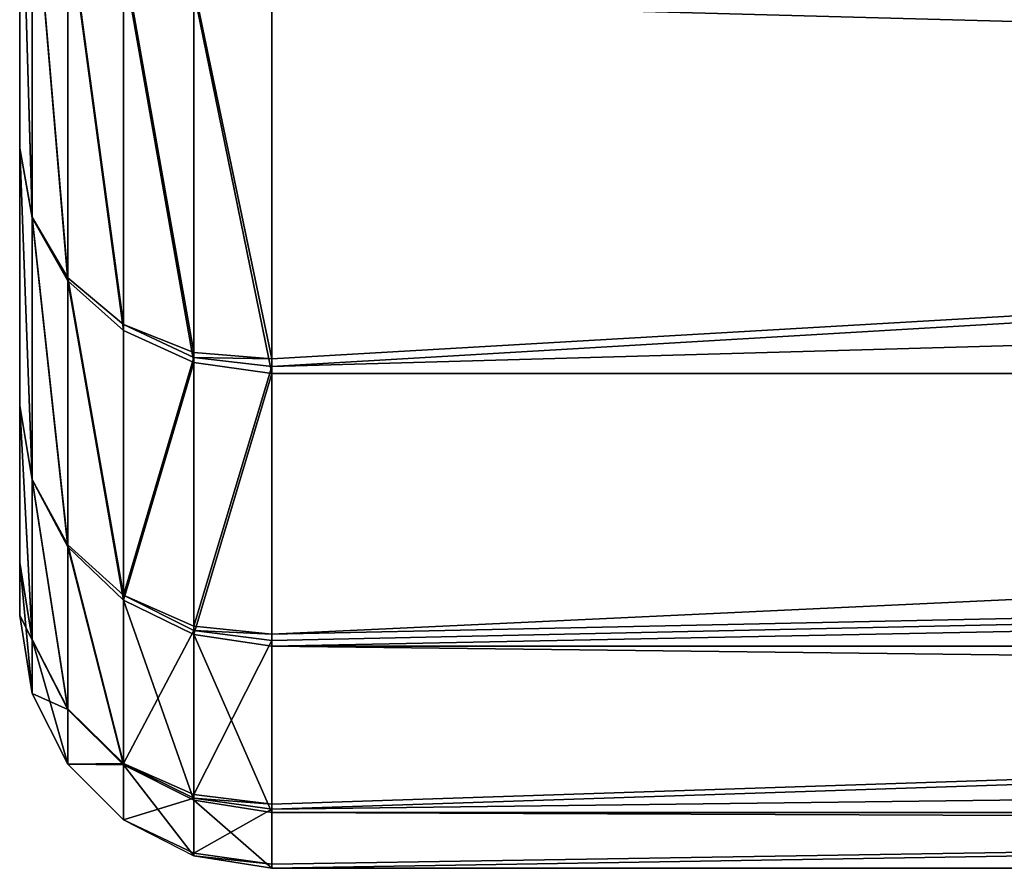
# Model space of a CAD drawing. Extents: x 0 to 21.4, y 0 to 18.7.
# Tile 53 of 256: x 1.85 to 2.24, y 11.308 to 11.644. Entities that reach past the tile are written whole.
import ezdxf

# ---------------------------------------------------------------- set-up
doc = ezdxf.new("R2010")
doc.units = 0
doc.header["$LTSCALE"] = 2.54
doc.layers.get('0').update_dxf_attribs({"color": 13, "linetype": 'CONTINUOUS'})

# ---------------------------------------------------------------- blocks, each defined once
blk = doc.blocks.new('GRUPUJ_36')
at = {"color": 0}
for p, q in [((3.97863, 6.0576, 2.63889), (4.05272, 0.1, 2.59373)), ((3.97863, 6.0576, 2.63889), (4.07451, 0.1, 2.87066)), ((3.97863, 6.0576, 2.63889), (4.05272, 0.1, 2.59373)), ((3.97863, 6.0576, 2.63889), (4.07451, 0.1, 2.87066)), ((3.85864, 5.9075, 2.40773), (4.05065, 0.1, 2.58983)), ((3.85864, 5.9075, 2.40773), (4.05065, 0.1, 2.58983)), ((3.85864, 5.9075, 2.40773), (3.98583, 0.1, 2.31984)), ((3.85864, 5.9075, 2.40773), (3.98583, 0.1, 2.31984)), ((3.71729, 5.75185, 2.18495), (3.98331, 0.1, 2.316)), ((3.71729, 5.75185, 2.18495), (3.8771, 0.1, 2.05959)), ((3.71729, 5.75185, 2.18495), (3.8771, 0.1, 2.05959)), ((3.71729, 5.75185, 2.18495), (3.98331, 0.1, 2.316)), ((3.55564, 5.59243, 1.97364), (3.87413, 0.1, 2.05587)), ((3.55564, 5.59243, 1.97364), (3.87413, 0.1, 2.05587)), ((3.87993, 0.1, 3.69174), (3.87993, 5.55061, 3.69174)), ((3.87993, 0.1, 3.69174), (3.87993, 5.55061, 3.69174)), ((3.98802, 0.1, 3.43078), (3.98802, 5.55061, 3.43078)), ((3.98802, 0.1, 3.43078), (3.98802, 5.55061, 3.43078)), ((4.05396, 0.1, 3.15613), (4.05396, 5.55061, 3.15613)), ((4.05396, 0.1, 3.15613), (4.05396, 5.55061, 3.15613)), ((4.07612, 5.55061, 2.87455), (4.07612, 0.1, 2.87455)), ((4.07612, 5.55061, 2.87455), (4.07612, 0.1, 2.87455)), ((3.87413, 0.1, 2.05587), (3.72919, 0.1, 1.81935)), ((3.87413, 0.1, 2.05587), (3.72919, 0.1, 1.81935)), ((3.87993, 0.1, 3.69174), (3.73235, 0.1, 3.93257)), ((3.87993, 0.1, 3.69174), (3.73235, 0.1, 3.93257)), ((3.87155, 0.0691, 2.05857), (3.87413, 0.1, 2.05587)), ((3.87155, 0.0691, 2.05857), (3.87413, 0.1, 2.05587)), ((3.8771, 0.1, 2.05959), (3.8736, 0.0691, 2.06114)), ((3.8771, 0.1, 2.05959), (3.8736, 0.0691, 2.06114)), ((3.87413, 0.1, 2.05587), (3.8771, 0.1, 2.05959)), ((3.87413, 0.1, 2.05587), (3.8771, 0.1, 2.05959)), ((3.87556, 0.0691, 3.68951), (3.87993, 0.1, 3.69174)), ((3.87556, 0.0691, 3.68951), (3.87993, 0.1, 3.69174)), ((3.98331, 0.1, 2.316), (3.8771, 0.1, 2.05959)), ((3.98331, 0.1, 2.316), (3.8771, 0.1, 2.05959)), ((3.98802, 0.1, 3.43078), (3.87993, 0.1, 3.69174)), ((3.98802, 0.1, 3.43078), (3.87993, 0.1, 3.69174)), ((3.9801, 0.0691, 2.31825), (3.98331, 0.1, 2.316)), ((3.9801, 0.0691, 2.31825), (3.98331, 0.1, 2.316)), ((3.98583, 0.1, 2.31984), (3.98184, 0.0691, 2.32089)), ((3.98583, 0.1, 2.31984), (3.98184, 0.0691, 2.32089)), ((3.98331, 0.1, 2.316), (3.98583, 0.1, 2.31984)), ((3.98331, 0.1, 2.316), (3.98583, 0.1, 2.31984)), ((3.98335, 0.0691, 3.42927), (3.98802, 0.1, 3.43078)), ((3.98335, 0.0691, 3.42927), (3.98802, 0.1, 3.43078)), ((4.05065, 0.1, 2.58983), (3.98583, 0.1, 2.31984)), ((4.05065, 0.1, 2.58983), (3.98583, 0.1, 2.31984)), ((4.05396, 0.1, 3.15613), (3.98802, 0.1, 3.43078)), ((4.05396, 0.1, 3.15613), (3.98802, 0.1, 3.43078)), ((4.04683, 0.0691, 2.59158), (4.05065, 0.1, 2.58983)), ((4.04683, 0.0691, 2.59158), (4.05065, 0.1, 2.58983)), ((4.05272, 0.1, 2.59373), (4.04825, 0.0691, 2.59427)), ((4.05272, 0.1, 2.59373), (4.04825, 0.0691, 2.59427)), ((4.05396, 0.1, 3.15613), (4.04911, 0.0691, 3.15537)), ((4.05396, 0.1, 3.15613), (4.04911, 0.0691, 3.15537)), ((4.05272, 0.1, 2.59373), (4.05065, 0.1, 2.58983)), ((4.05272, 0.1, 2.59373), (4.05065, 0.1, 2.58983)), ((4.07451, 0.1, 2.87066), (4.05272, 0.1, 2.59373)), ((4.07451, 0.1, 2.87066), (4.05272, 0.1, 2.59373)), ((4.07612, 0.1, 2.87455), (4.05396, 0.1, 3.15613)), ((4.07612, 0.1, 2.87455), (4.05396, 0.1, 3.15613)), ((4.0701, 0.0691, 2.87187), (4.07451, 0.1, 2.87066)), ((4.0701, 0.0691, 2.87187), (4.07451, 0.1, 2.87066)), ((4.07121, 0.0691, 2.87456), (4.07612, 0.1, 2.87455)), ((4.07121, 0.0691, 2.87456), (4.07612, 0.1, 2.87455)), ((4.07612, 0.1, 2.87455), (4.07451, 0.1, 2.87066)), ((4.07612, 0.1, 2.87455), (4.07451, 0.1, 2.87066)), ((3.72619, 0.0691, 1.82137), (3.87155, 0.0691, 2.05857)), ((3.72619, 0.0691, 1.82137), (3.87155, 0.0691, 2.05857)), ((3.72838, 0.0691, 3.92968), (3.87556, 0.0691, 3.68951)), ((3.72838, 0.0691, 3.92968), (3.87556, 0.0691, 3.68951)), ((3.86047, 0.04122, 2.06549), (3.87155, 0.0691, 2.05857)), ((3.8736, 0.0691, 2.06114), (3.86047, 0.04122, 2.06549)), ((3.86286, 0.04122, 3.68304), (3.87556, 0.0691, 3.68951)), ((3.86286, 0.04122, 3.68304), (3.87556, 0.0691, 3.68951)), ((3.8736, 0.0691, 2.06114), (3.87155, 0.0691, 2.05857)), ((3.8736, 0.0691, 2.06114), (3.9801, 0.0691, 2.31825)), ((3.8736, 0.0691, 2.06114), (3.9801, 0.0691, 2.31825)), ((3.87556, 0.0691, 3.68951), (3.98335, 0.0691, 3.42927)), ((3.87556, 0.0691, 3.68951), (3.98335, 0.0691, 3.42927)), ((3.98184, 0.0691, 2.32089), (3.96786, 0.04122, 2.32332)), ((3.96786, 0.04122, 2.32332), (3.9801, 0.0691, 2.31825)), ((3.9698, 0.04122, 3.42486), (3.98335, 0.0691, 3.42927)), ((3.9698, 0.04122, 3.42486), (3.98335, 0.0691, 3.42927)), ((3.98184, 0.0691, 2.32089), (3.9801, 0.0691, 2.31825)), ((3.98184, 0.0691, 2.32089), (4.04683, 0.0691, 2.59158)), ((3.98184, 0.0691, 2.32089), (4.04683, 0.0691, 2.59158)), ((3.98335, 0.0691, 3.42927), (4.04911, 0.0691, 3.15537)), ((3.98335, 0.0691, 3.42927), (4.04911, 0.0691, 3.15537)), ((4.04825, 0.0691, 2.59427), (4.03453, 0.04122, 2.59631)), ((4.03453, 0.04122, 2.59631), (4.04683, 0.0691, 2.59158)), ((4.04911, 0.0691, 3.15537), (4.03504, 0.04122, 3.15314)), ((4.04911, 0.0691, 3.15537), (4.03504, 0.04122, 3.15314)), ((4.04683, 0.0691, 2.59158), (4.04825, 0.0691, 2.59427)), ((4.04825, 0.0691, 2.59427), (4.0701, 0.0691, 2.87187)), ((4.04825, 0.0691, 2.59427), (4.0701, 0.0691, 2.87187)), ((4.04911, 0.0691, 3.15537), (4.07121, 0.0691, 2.87456)), ((4.04911, 0.0691, 3.15537), (4.07121, 0.0691, 2.87456)), ((4.05696, 0.04122, 2.87456), (4.07121, 0.0691, 2.87456)), ((4.05696, 0.04122, 2.87456), (4.0701, 0.0691, 2.87187)), ((4.0701, 0.0691, 2.87187), (4.07121, 0.0691, 2.87456)), ((3.71414, 0.04122, 1.82752), (3.86047, 0.04122, 2.06549)), ((3.71414, 0.04122, 1.82752), (3.86047, 0.04122, 2.06549)), ((3.71685, 0.04122, 3.92131), (3.86286, 0.04122, 3.68304)), ((3.71685, 0.04122, 3.92131), (3.86286, 0.04122, 3.68304)), ((3.86047, 0.04122, 2.06549), (3.84199, 0.0191, 2.07593)), ((3.86047, 0.04122, 2.06549), (3.84199, 0.0191, 2.07593)), ((3.86286, 0.04122, 3.68304), (3.84309, 0.0191, 3.67296)), ((3.86286, 0.04122, 3.68304), (3.84309, 0.0191, 3.67296)), ((3.86047, 0.04122, 2.06549), (3.96786, 0.04122, 2.32332)), ((3.86047, 0.04122, 2.06549), (3.96786, 0.04122, 2.32332)), ((3.86286, 0.04122, 3.68304), (3.9698, 0.04122, 3.42486)), ((3.86286, 0.04122, 3.68304), (3.9698, 0.04122, 3.42486)), ((3.96786, 0.04122, 2.32332), (3.9478, 0.0191, 2.33074)), ((3.96786, 0.04122, 2.32332), (3.9478, 0.0191, 2.33074)), ((3.9487, 0.0191, 3.41801), (3.9698, 0.04122, 3.42486)), ((3.9487, 0.0191, 3.41801), (3.9698, 0.04122, 3.42486)), ((3.96786, 0.04122, 2.32332), (4.03453, 0.04122, 2.59631)), ((3.96786, 0.04122, 2.32332), (4.03453, 0.04122, 2.59631)), ((3.9698, 0.04122, 3.42486), (4.03504, 0.04122, 3.15314)), ((3.9698, 0.04122, 3.42486), (4.03504, 0.04122, 3.15314)), ((4.01288, 0.0191, 2.59964), (4.03453, 0.04122, 2.59631)), ((4.01288, 0.0191, 2.59964), (4.03453, 0.04122, 2.59631)), ((4.03504, 0.04122, 3.15314), (4.01312, 0.0191, 3.14967)), ((4.03504, 0.04122, 3.15314), (4.01312, 0.0191, 3.14967)), ((4.03453, 0.04122, 2.59631), (4.05696, 0.04122, 2.87456)), ((4.03453, 0.04122, 2.59631), (4.05696, 0.04122, 2.87456)), ((4.03477, 0.0191, 2.87457), (4.05696, 0.04122, 2.87456)), ((4.03477, 0.0191, 2.87457), (4.05696, 0.04122, 2.87456)), ((4.03504, 0.04122, 3.15314), (4.05696, 0.04122, 2.87456)), ((4.03504, 0.04122, 3.15314), (4.05696, 0.04122, 2.87456)), ((3.69764, 0.0191, 1.84076), (3.84199, 0.0191, 2.07593)), ((3.69764, 0.0191, 1.84076), (3.84199, 0.0191, 2.07593)), ((3.6989, 0.0191, 3.90826), (3.84309, 0.0191, 3.67296)), ((3.6989, 0.0191, 3.90826), (3.84309, 0.0191, 3.67296)), ((3.84199, 0.0191, 2.07593), (3.8179, 0.00489, 2.08889)), ((3.84199, 0.0191, 2.07593), (3.8179, 0.00489, 2.08889)), ((3.84309, 0.0191, 3.67296), (3.81817, 0.00489, 3.66027)), ((3.84309, 0.0191, 3.67296), (3.81817, 0.00489, 3.66027)), ((3.84199, 0.0191, 2.07593), (3.9478, 0.0191, 2.33074)), ((3.84199, 0.0191, 2.07593), (3.9478, 0.0191, 2.33074)), ((3.84309, 0.0191, 3.67296), (3.9487, 0.0191, 3.41801)), ((3.84309, 0.0191, 3.67296), (3.9487, 0.0191, 3.41801)), ((3.9478, 0.0191, 2.33074), (3.92188, 0.00489, 2.33976)), ((3.9478, 0.0191, 2.33074), (3.92188, 0.00489, 2.33976)), ((3.9221, 0.00489, 3.40936), (3.9487, 0.0191, 3.41801)), ((3.9221, 0.00489, 3.40936), (3.9487, 0.0191, 3.41801)), ((3.9478, 0.0191, 2.33074), (4.01288, 0.0191, 2.59964)), ((3.9478, 0.0191, 2.33074), (4.01288, 0.0191, 2.59964)), ((3.9487, 0.0191, 3.41801), (4.01312, 0.0191, 3.14967)), ((3.9487, 0.0191, 3.41801), (4.01312, 0.0191, 3.14967)), ((3.98544, 0.00489, 2.60395), (4.01288, 0.0191, 2.59964)), ((3.98544, 0.00489, 2.60395), (4.01288, 0.0191, 2.59964)), ((4.01312, 0.0191, 3.14967), (3.9855, 0.00489, 3.14529)), ((4.01312, 0.0191, 3.14967), (3.9855, 0.00489, 3.14529)), ((4.0068, 0.00489, 2.87459), (4.03477, 0.0191, 2.87457)), ((4.0068, 0.00489, 2.87459), (4.03477, 0.0191, 2.87457)), ((4.01288, 0.0191, 2.59964), (4.03477, 0.0191, 2.87457)), ((4.01288, 0.0191, 2.59964), (4.03477, 0.0191, 2.87457)), ((4.01312, 0.0191, 3.14967), (4.03477, 0.0191, 2.87457)), ((4.01312, 0.0191, 3.14967), (4.03477, 0.0191, 2.87457)), ((3.67594, 0.00489, 1.85734), (3.8179, 0.00489, 2.08889)), ((3.67594, 0.00489, 1.85734), (3.8179, 0.00489, 2.08889)), ((3.67628, 0.00489, 3.89183), (3.81817, 0.00489, 3.66027)), ((3.67628, 0.00489, 3.89183), (3.81817, 0.00489, 3.66027)), ((3.81817, 0.00489, 3.66027), (3.79056, 0, 3.6462)), ((3.81817, 0.00489, 3.66027), (3.79056, 0, 3.6462)), ((3.8179, 0.00489, 2.08889), (3.79057, 0, 2.10309)), ((3.8179, 0.00489, 2.08889), (3.79057, 0, 2.10309)), ((3.8179, 0.00489, 2.08889), (3.92188, 0.00489, 2.33976)), ((3.8179, 0.00489, 2.08889), (3.92188, 0.00489, 2.33976)), ((3.81817, 0.00489, 3.66027), (3.9221, 0.00489, 3.40936)), ((3.81817, 0.00489, 3.66027), (3.9221, 0.00489, 3.40936)), ((3.89262, 0, 3.39979), (3.9221, 0.00489, 3.40936)), ((3.89262, 0, 3.39979), (3.9221, 0.00489, 3.40936)), ((3.92188, 0.00489, 2.33976), (3.89264, 0, 2.34951)), ((3.92188, 0.00489, 2.33976), (3.89264, 0, 2.34951)), ((3.92188, 0.00489, 2.33976), (3.98544, 0.00489, 2.60395)), ((3.92188, 0.00489, 2.33976), (3.98544, 0.00489, 2.60395)), ((3.9221, 0.00489, 3.40936), (3.9855, 0.00489, 3.14529)), ((3.9221, 0.00489, 3.40936), (3.9855, 0.00489, 3.14529)), ((3.9855, 0.00489, 3.14529), (3.95488, 0, 3.14044)), ((3.9855, 0.00489, 3.14529), (3.95488, 0, 3.14044)), ((3.95489, 0, 2.60881), (3.98544, 0.00489, 2.60395)), ((3.95489, 0, 2.60881), (3.98544, 0.00489, 2.60395)), ((3.97581, 0, 2.87461), (4.0068, 0.00489, 2.87459)), ((3.97581, 0, 2.87461), (4.0068, 0.00489, 2.87459)), ((3.98544, 0.00489, 2.60395), (4.0068, 0.00489, 2.87459)), ((3.98544, 0.00489, 2.60395), (4.0068, 0.00489, 2.87459)), ((3.9855, 0.00489, 3.14529), (4.0068, 0.00489, 2.87459)), ((3.9855, 0.00489, 3.14529), (4.0068, 0.00489, 2.87459)), ((3.65118, 0, 1.87564), (3.79057, 0, 2.10309)), ((3.65118, 0, 1.87564), (3.79057, 0, 2.10309)), ((3.79056, 0, 3.6462), (3.6512, 0, 3.87361)), ((3.79056, 0, 3.6462), (3.6512, 0, 3.87361)), ((3.89262, 0, 3.39979), (3.79056, 0, 3.6462)), ((3.89262, 0, 3.39979), (3.79056, 0, 3.6462)), ((3.79057, 0, 2.10309), (3.89264, 0, 2.34951)), ((3.79057, 0, 2.10309), (3.89264, 0, 2.34951)), ((3.95488, 0, 3.14044), (3.89262, 0, 3.39979)), ((3.95488, 0, 3.14044), (3.89262, 0, 3.39979)), ((3.89264, 0, 2.34951), (3.95489, 0, 2.60881)), ((3.89264, 0, 2.34951), (3.95489, 0, 2.60881)), ((3.97581, 0, 2.87461), (3.95488, 0, 3.14044)), ((3.97581, 0, 2.87461), (3.95488, 0, 3.14044)), ((3.95489, 0, 2.60881), (3.97581, 0, 2.87461)), ((3.95489, 0, 2.60881), (3.97581, 0, 2.87461))]:
    blk.add_line(p, q, dxfattribs=at)
mesh = blk.add_polyface(dxfattribs=at)
corners = [(3.97863, 6.0576, 2.63889), (4.07612, 0.1, 2.87455), (4.07451, 0.1, 2.87066), (4.07612, 5.55061, 2.87455), (4.07612, 5.82073, 2.87455), (4.07612, 6.09252, 2.87455), (4.07612, 6.2, 2.87455)]
mesh.append_faces([[corners[k] for k in face] for face in [(0, 1, 2), (5, 0, 6)]], dxfattribs={"vtx0": -1, "color": 0})
mesh.append_faces([[corners[k] for k in face] for face in [(1, 0, 3), (3, 0, 4), (4, 0, 5)]], dxfattribs={"vtx0": -1, "vtx1": -1, "color": 0})
mesh = blk.add_polyface(dxfattribs=at)
corners = [(3.85864, 5.9075, 2.40773), (4.05272, 0.1, 2.59373), (4.05065, 0.1, 2.58983), (3.97863, 6.0576, 2.63889)]
mesh.append_faces([[corners[k] for k in face] for face in [(0, 1, 2), (1, 0, 3)]], dxfattribs={"vtx0": -1, "color": 0})
mesh = blk.add_polyface(dxfattribs=at)
corners = [(3.97863, 6.0576, 2.63889), (4.07451, 0.1, 2.87066), (4.05272, 0.1, 2.59373)]
mesh.append_faces([[corners[k] for k in face] for face in [(0, 1, 2)]], dxfattribs={"color": 0})
mesh = blk.add_polyface(dxfattribs=at)
corners = [(3.98331, 0.1, 2.316), (3.85864, 5.9075, 2.40773), (3.98583, 0.1, 2.31984), (3.71729, 5.75185, 2.18495)]
mesh.append_faces([[corners[k] for k in face] for face in [(0, 1, 2), (1, 0, 3)]], dxfattribs={"vtx0": -1, "color": 0})
mesh = blk.add_polyface(dxfattribs=at)
corners = [(3.85864, 5.9075, 2.40773), (4.05065, 0.1, 2.58983), (3.98583, 0.1, 2.31984)]
mesh.append_faces([[corners[k] for k in face] for face in [(0, 1, 2)]], dxfattribs={"color": 0})
mesh = blk.add_polyface(dxfattribs=at)
corners = [(3.55564, 5.59243, 1.97364), (3.8771, 0.1, 2.05959), (3.87413, 0.1, 2.05587), (3.71729, 5.75185, 2.18495)]
mesh.append_faces([[corners[k] for k in face] for face in [(0, 1, 2), (1, 0, 3)]], dxfattribs={"vtx0": -1, "color": 0})
mesh = blk.add_polyface(dxfattribs=at)
corners = [(3.71729, 5.75185, 2.18495), (3.98331, 0.1, 2.316), (3.8771, 0.1, 2.05959)]
mesh.append_faces([[corners[k] for k in face] for face in [(0, 1, 2)]], dxfattribs={"color": 0})
mesh = blk.add_polyface(dxfattribs=at)
corners = [(3.55564, 5.59243, 1.97364), (3.87413, 0.1, 2.05587), (3.72919, 0.1, 1.81935)]
mesh.append_faces([[corners[k] for k in face] for face in [(0, 1, 2)]], dxfattribs={"color": 0})
mesh = blk.add_polyface(dxfattribs=at)
corners = [(3.87993, 5.55061, 3.69174), (3.73235, 0.1, 3.93257), (3.87993, 0.1, 3.69174), (3.73235, 5.55061, 3.93257)]
mesh.append_faces([[corners[k] for k in face] for face in [(0, 1, 2), (1, 0, 3)]], dxfattribs={"vtx0": -1, "color": 0})
mesh = blk.add_polyface(dxfattribs=at)
corners = [(3.98802, 0.1, 3.43078), (3.87993, 5.55061, 3.69174), (3.87993, 0.1, 3.69174), (3.98802, 5.55061, 3.43078), (3.93398, 5.55061, 3.56126)]
mesh.append_faces([[corners[k] for k in face] for face in [(0, 1, 2), (1, 3, 4)]], dxfattribs={"vtx0": -1, "color": 0})
mesh.append_faces([[corners[k] for k in face] for face in [(1, 0, 3)]], dxfattribs={"vtx0": -1, "vtx2": -1, "color": 0})
mesh = blk.add_polyface(dxfattribs=at)
corners = [(4.05396, 5.55061, 3.15613), (3.98802, 0.1, 3.43078), (4.05396, 0.1, 3.15613), (3.98802, 5.55061, 3.43078)]
mesh.append_faces([[corners[k] for k in face] for face in [(0, 1, 2), (1, 0, 3)]], dxfattribs={"vtx0": -1, "color": 0})
mesh = blk.add_polyface(dxfattribs=at)
corners = [(4.07612, 5.55061, 2.87455), (4.05396, 0.1, 3.15613), (4.07612, 0.1, 2.87455), (4.05396, 5.55061, 3.15613), (4.06504, 5.55061, 3.01534)]
mesh.append_faces([[corners[k] for k in face] for face in [(0, 1, 2), (3, 0, 4)]], dxfattribs={"vtx0": -1, "color": 0})
mesh.append_faces([[corners[k] for k in face] for face in [(1, 0, 3)]], dxfattribs={"vtx0": -1, "vtx1": -1, "color": 0})
mesh = blk.add_polyface(dxfattribs=at)
corners = [(3.72619, 0.0691, 1.82137), (3.87413, 0.1, 2.05587), (3.87155, 0.0691, 2.05857), (3.72919, 0.1, 1.81935)]
mesh.append_faces([[corners[k] for k in face] for face in [(0, 1, 2), (1, 0, 3)]], dxfattribs={"vtx0": -1, "color": 0})
mesh = blk.add_polyface(dxfattribs=at)
corners = [(3.87993, 0.1, 3.69174), (3.72838, 0.0691, 3.92968), (3.87556, 0.0691, 3.68951), (3.73235, 0.1, 3.93257)]
mesh.append_faces([[corners[k] for k in face] for face in [(0, 1, 2), (1, 0, 3)]], dxfattribs={"vtx0": -1, "color": 0})
mesh = blk.add_polyface(dxfattribs=at)
corners = [(3.87413, 0.1, 2.05587), (3.8736, 0.0691, 2.06114), (3.87155, 0.0691, 2.05857), (3.8771, 0.1, 2.05959)]
mesh.append_faces([[corners[k] for k in face] for face in [(0, 1, 2), (1, 0, 3)]], dxfattribs={"vtx0": -1, "color": 0})
mesh = blk.add_polyface(dxfattribs=at)
corners = [(3.8771, 0.1, 2.05959), (3.9801, 0.0691, 2.31825), (3.8736, 0.0691, 2.06114), (3.98331, 0.1, 2.316)]
mesh.append_faces([[corners[k] for k in face] for face in [(0, 1, 2), (1, 0, 3)]], dxfattribs={"vtx0": -1, "color": 0})
mesh = blk.add_polyface(dxfattribs=at)
corners = [(3.98335, 0.0691, 3.42927), (3.87993, 0.1, 3.69174), (3.87556, 0.0691, 3.68951), (3.98802, 0.1, 3.43078)]
mesh.append_faces([[corners[k] for k in face] for face in [(0, 1, 2), (1, 0, 3)]], dxfattribs={"vtx0": -1, "color": 0})
mesh = blk.add_polyface(dxfattribs=at)
corners = [(3.98331, 0.1, 2.316), (3.98184, 0.0691, 2.32089), (3.9801, 0.0691, 2.31825), (3.98583, 0.1, 2.31984)]
mesh.append_faces([[corners[k] for k in face] for face in [(0, 1, 2), (1, 0, 3)]], dxfattribs={"vtx0": -1, "color": 0})
mesh = blk.add_polyface(dxfattribs=at)
corners = [(3.98583, 0.1, 2.31984), (4.04683, 0.0691, 2.59158), (3.98184, 0.0691, 2.32089), (4.05065, 0.1, 2.58983)]
mesh.append_faces([[corners[k] for k in face] for face in [(0, 1, 2), (1, 0, 3)]], dxfattribs={"vtx0": -1, "color": 0})
mesh = blk.add_polyface(dxfattribs=at)
corners = [(4.05396, 0.1, 3.15613), (3.98335, 0.0691, 3.42927), (4.04911, 0.0691, 3.15537), (3.98802, 0.1, 3.43078)]
mesh.append_faces([[corners[k] for k in face] for face in [(0, 1, 2), (1, 0, 3)]], dxfattribs={"vtx0": -1, "color": 0})
mesh = blk.add_polyface(dxfattribs=at)
corners = [(4.05065, 0.1, 2.58983), (4.04825, 0.0691, 2.59427), (4.04683, 0.0691, 2.59158), (4.05272, 0.1, 2.59373)]
mesh.append_faces([[corners[k] for k in face] for face in [(0, 1, 2), (1, 0, 3)]], dxfattribs={"vtx0": -1, "color": 0})
mesh = blk.add_polyface(dxfattribs=at)
corners = [(4.05272, 0.1, 2.59373), (4.0701, 0.0691, 2.87187), (4.04825, 0.0691, 2.59427), (4.07451, 0.1, 2.87066)]
mesh.append_faces([[corners[k] for k in face] for face in [(0, 1, 2), (1, 0, 3)]], dxfattribs={"vtx0": -1, "color": 0})
mesh = blk.add_polyface(dxfattribs=at)
corners = [(4.07612, 0.1, 2.87455), (4.04911, 0.0691, 3.15537), (4.07121, 0.0691, 2.87456), (4.05396, 0.1, 3.15613)]
mesh.append_faces([[corners[k] for k in face] for face in [(0, 1, 2), (1, 0, 3)]], dxfattribs={"vtx0": -1, "color": 0})
mesh = blk.add_polyface(dxfattribs=at)
corners = [(4.07451, 0.1, 2.87066), (4.07121, 0.0691, 2.87456), (4.0701, 0.0691, 2.87187), (4.07612, 0.1, 2.87455)]
mesh.append_faces([[corners[k] for k in face] for face in [(0, 1, 2), (1, 0, 3)]], dxfattribs={"vtx0": -1, "color": 0})
mesh = blk.add_polyface(dxfattribs=at)
corners = [(3.71414, 0.04122, 1.82752), (3.87155, 0.0691, 2.05857), (3.86047, 0.04122, 2.06549), (3.72619, 0.0691, 1.82137)]
mesh.append_faces([[corners[k] for k in face] for face in [(0, 1, 2), (1, 0, 3)]], dxfattribs={"vtx0": -1, "color": 0})
mesh = blk.add_polyface(dxfattribs=at)
corners = [(3.87556, 0.0691, 3.68951), (3.71685, 0.04122, 3.92131), (3.86286, 0.04122, 3.68304), (3.72838, 0.0691, 3.92968)]
mesh.append_faces([[corners[k] for k in face] for face in [(0, 1, 2), (1, 0, 3)]], dxfattribs={"vtx0": -1, "color": 0})
mesh = blk.add_polyface(dxfattribs=at)
corners = [(3.8736, 0.0691, 2.06114), (3.96786, 0.04122, 2.32332), (3.86047, 0.04122, 2.06549), (3.9801, 0.0691, 2.31825)]
mesh.append_faces([[corners[k] for k in face] for face in [(0, 1, 2), (1, 0, 3)]], dxfattribs={"vtx0": -1, "color": 0})
mesh = blk.add_polyface(dxfattribs=at)
corners = [(3.9698, 0.04122, 3.42486), (3.87556, 0.0691, 3.68951), (3.86286, 0.04122, 3.68304), (3.98335, 0.0691, 3.42927)]
mesh.append_faces([[corners[k] for k in face] for face in [(0, 1, 2), (1, 0, 3)]], dxfattribs={"vtx0": -1, "color": 0})
mesh = blk.add_polyface(dxfattribs=at)
corners = [(3.98184, 0.0691, 2.32089), (4.03453, 0.04122, 2.59631), (3.96786, 0.04122, 2.32332), (4.04683, 0.0691, 2.59158)]
mesh.append_faces([[corners[k] for k in face] for face in [(0, 1, 2), (1, 0, 3)]], dxfattribs={"vtx0": -1, "color": 0})
mesh = blk.add_polyface(dxfattribs=at)
corners = [(4.04911, 0.0691, 3.15537), (3.9698, 0.04122, 3.42486), (4.03504, 0.04122, 3.15314), (3.98335, 0.0691, 3.42927)]
mesh.append_faces([[corners[k] for k in face] for face in [(0, 1, 2), (1, 0, 3)]], dxfattribs={"vtx0": -1, "color": 0})
mesh = blk.add_polyface(dxfattribs=at)
corners = [(4.04825, 0.0691, 2.59427), (4.05696, 0.04122, 2.87456), (4.03453, 0.04122, 2.59631), (4.0701, 0.0691, 2.87187)]
mesh.append_faces([[corners[k] for k in face] for face in [(0, 1, 2), (1, 0, 3)]], dxfattribs={"vtx0": -1, "color": 0})
mesh = blk.add_polyface(dxfattribs=at)
corners = [(4.07121, 0.0691, 2.87456), (4.03504, 0.04122, 3.15314), (4.05696, 0.04122, 2.87456), (4.04911, 0.0691, 3.15537)]
mesh.append_faces([[corners[k] for k in face] for face in [(0, 1, 2), (1, 0, 3)]], dxfattribs={"vtx0": -1, "color": 0})
mesh = blk.add_polyface(dxfattribs=at)
corners = [(3.86047, 0.04122, 2.06549), (3.69764, 0.0191, 1.84076), (3.71414, 0.04122, 1.82752), (3.84199, 0.0191, 2.07593)]
mesh.append_faces([[corners[k] for k in face] for face in [(0, 1, 2), (1, 0, 3)]], dxfattribs={"vtx0": -1, "color": 0})
mesh = blk.add_polyface(dxfattribs=at)
corners = [(3.86286, 0.04122, 3.68304), (3.6989, 0.0191, 3.90826), (3.84309, 0.0191, 3.67296), (3.71685, 0.04122, 3.92131)]
mesh.append_faces([[corners[k] for k in face] for face in [(0, 1, 2), (1, 0, 3)]], dxfattribs={"vtx0": -1, "color": 0})
mesh = blk.add_polyface(dxfattribs=at)
corners = [(3.96786, 0.04122, 2.32332), (3.84199, 0.0191, 2.07593), (3.86047, 0.04122, 2.06549), (3.9478, 0.0191, 2.33074)]
mesh.append_faces([[corners[k] for k in face] for face in [(0, 1, 2), (1, 0, 3)]], dxfattribs={"vtx0": -1, "color": 0})
mesh = blk.add_polyface(dxfattribs=at)
corners = [(3.9698, 0.04122, 3.42486), (3.84309, 0.0191, 3.67296), (3.9487, 0.0191, 3.41801), (3.86286, 0.04122, 3.68304)]
mesh.append_faces([[corners[k] for k in face] for face in [(0, 1, 2), (1, 0, 3)]], dxfattribs={"vtx0": -1, "color": 0})
mesh = blk.add_polyface(dxfattribs=at)
corners = [(4.03453, 0.04122, 2.59631), (3.9478, 0.0191, 2.33074), (3.96786, 0.04122, 2.32332), (4.01288, 0.0191, 2.59964)]
mesh.append_faces([[corners[k] for k in face] for face in [(0, 1, 2), (1, 0, 3)]], dxfattribs={"vtx0": -1, "color": 0})
mesh = blk.add_polyface(dxfattribs=at)
corners = [(4.03504, 0.04122, 3.15314), (3.9487, 0.0191, 3.41801), (4.01312, 0.0191, 3.14967), (3.9698, 0.04122, 3.42486)]
mesh.append_faces([[corners[k] for k in face] for face in [(0, 1, 2), (1, 0, 3)]], dxfattribs={"vtx0": -1, "color": 0})
mesh = blk.add_polyface(dxfattribs=at)
corners = [(4.03453, 0.04122, 2.59631), (4.03477, 0.0191, 2.87457), (4.01288, 0.0191, 2.59964), (4.05696, 0.04122, 2.87456)]
mesh.append_faces([[corners[k] for k in face] for face in [(0, 1, 2), (1, 0, 3)]], dxfattribs={"vtx0": -1, "color": 0})
mesh = blk.add_polyface(dxfattribs=at)
corners = [(4.03504, 0.04122, 3.15314), (4.03477, 0.0191, 2.87457), (4.05696, 0.04122, 2.87456), (4.01312, 0.0191, 3.14967)]
mesh.append_faces([[corners[k] for k in face] for face in [(0, 1, 2), (1, 0, 3)]], dxfattribs={"vtx0": -1, "color": 0})
mesh = blk.add_polyface(dxfattribs=at)
corners = [(3.84199, 0.0191, 2.07593), (3.67594, 0.00489, 1.85734), (3.69764, 0.0191, 1.84076), (3.8179, 0.00489, 2.08889)]
mesh.append_faces([[corners[k] for k in face] for face in [(0, 1, 2), (1, 0, 3)]], dxfattribs={"vtx0": -1, "color": 0})
mesh = blk.add_polyface(dxfattribs=at)
corners = [(3.84309, 0.0191, 3.67296), (3.67628, 0.00489, 3.89183), (3.81817, 0.00489, 3.66027), (3.6989, 0.0191, 3.90826)]
mesh.append_faces([[corners[k] for k in face] for face in [(0, 1, 2), (1, 0, 3)]], dxfattribs={"vtx0": -1, "color": 0})
mesh = blk.add_polyface(dxfattribs=at)
corners = [(3.9478, 0.0191, 2.33074), (3.8179, 0.00489, 2.08889), (3.84199, 0.0191, 2.07593), (3.92188, 0.00489, 2.33976)]
mesh.append_faces([[corners[k] for k in face] for face in [(0, 1, 2), (1, 0, 3)]], dxfattribs={"vtx0": -1, "color": 0})
mesh = blk.add_polyface(dxfattribs=at)
corners = [(3.9487, 0.0191, 3.41801), (3.81817, 0.00489, 3.66027), (3.9221, 0.00489, 3.40936), (3.84309, 0.0191, 3.67296)]
mesh.append_faces([[corners[k] for k in face] for face in [(0, 1, 2), (1, 0, 3)]], dxfattribs={"vtx0": -1, "color": 0})
mesh = blk.add_polyface(dxfattribs=at)
corners = [(4.01288, 0.0191, 2.59964), (3.92188, 0.00489, 2.33976), (3.9478, 0.0191, 2.33074), (3.98544, 0.00489, 2.60395)]
mesh.append_faces([[corners[k] for k in face] for face in [(0, 1, 2), (1, 0, 3)]], dxfattribs={"vtx0": -1, "color": 0})
mesh = blk.add_polyface(dxfattribs=at)
corners = [(4.01312, 0.0191, 3.14967), (3.9221, 0.00489, 3.40936), (3.9855, 0.00489, 3.14529), (3.9487, 0.0191, 3.41801)]
mesh.append_faces([[corners[k] for k in face] for face in [(0, 1, 2), (1, 0, 3)]], dxfattribs={"vtx0": -1, "color": 0})
mesh = blk.add_polyface(dxfattribs=at)
corners = [(4.03477, 0.0191, 2.87457), (3.98544, 0.00489, 2.60395), (4.01288, 0.0191, 2.59964), (4.0068, 0.00489, 2.87459)]
mesh.append_faces([[corners[k] for k in face] for face in [(0, 1, 2), (1, 0, 3)]], dxfattribs={"vtx0": -1, "color": 0})
mesh = blk.add_polyface(dxfattribs=at)
corners = [(4.01312, 0.0191, 3.14967), (4.0068, 0.00489, 2.87459), (4.03477, 0.0191, 2.87457), (3.9855, 0.00489, 3.14529)]
mesh.append_faces([[corners[k] for k in face] for face in [(0, 1, 2), (1, 0, 3)]], dxfattribs={"vtx0": -1, "color": 0})
mesh = blk.add_polyface(dxfattribs=at)
corners = [(3.8179, 0.00489, 2.08889), (3.65118, 0, 1.87564), (3.67594, 0.00489, 1.85734), (3.79057, 0, 2.10309)]
mesh.append_faces([[corners[k] for k in face] for face in [(0, 1, 2), (1, 0, 3)]], dxfattribs={"vtx0": -1, "color": 0})
mesh = blk.add_polyface(dxfattribs=at)
corners = [(3.81817, 0.00489, 3.66027), (3.6512, 0, 3.87361), (3.79056, 0, 3.6462), (3.67628, 0.00489, 3.89183)]
mesh.append_faces([[corners[k] for k in face] for face in [(0, 1, 2), (1, 0, 3)]], dxfattribs={"vtx0": -1, "color": 0})
mesh = blk.add_polyface(dxfattribs=at)
corners = [(3.9221, 0.00489, 3.40936), (3.79056, 0, 3.6462), (3.89262, 0, 3.39979), (3.81817, 0.00489, 3.66027)]
mesh.append_faces([[corners[k] for k in face] for face in [(0, 1, 2), (1, 0, 3)]], dxfattribs={"vtx0": -1, "color": 0})
mesh = blk.add_polyface(dxfattribs=at)
corners = [(3.92188, 0.00489, 2.33976), (3.79057, 0, 2.10309), (3.8179, 0.00489, 2.08889), (3.89264, 0, 2.34951)]
mesh.append_faces([[corners[k] for k in face] for face in [(0, 1, 2), (1, 0, 3)]], dxfattribs={"vtx0": -1, "color": 0})
mesh = blk.add_polyface(dxfattribs=at)
corners = [(3.9855, 0.00489, 3.14529), (3.89262, 0, 3.39979), (3.95488, 0, 3.14044), (3.9221, 0.00489, 3.40936)]
mesh.append_faces([[corners[k] for k in face] for face in [(0, 1, 2), (1, 0, 3)]], dxfattribs={"vtx0": -1, "color": 0})
mesh = blk.add_polyface(dxfattribs=at)
corners = [(3.98544, 0.00489, 2.60395), (3.89264, 0, 2.34951), (3.92188, 0.00489, 2.33976), (3.95489, 0, 2.60881)]
mesh.append_faces([[corners[k] for k in face] for face in [(0, 1, 2), (1, 0, 3)]], dxfattribs={"vtx0": -1, "color": 0})
mesh = blk.add_polyface(dxfattribs=at)
corners = [(3.9855, 0.00489, 3.14529), (3.97581, 0, 2.87461), (4.0068, 0.00489, 2.87459), (3.95488, 0, 3.14044)]
mesh.append_faces([[corners[k] for k in face] for face in [(0, 1, 2), (1, 0, 3)]], dxfattribs={"vtx0": -1, "color": 0})
mesh = blk.add_polyface(dxfattribs=at)
corners = [(4.0068, 0.00489, 2.87459), (3.95489, 0, 2.60881), (3.98544, 0.00489, 2.60395), (3.97581, 0, 2.87461)]
mesh.append_faces([[corners[k] for k in face] for face in [(0, 1, 2), (1, 0, 3)]], dxfattribs={"vtx0": -1, "color": 0})
mesh = blk.add_polyface(dxfattribs=at)
corners = [(2.54191, 0, 1.19578), (2.01023, 0, 1.19579), (2.27612, 0, 1.17486), (2.80114, 0, 1.25802), (1.75089, 0, 1.25805), (3.04755, 0, 1.36008), (1.62768, 0, 1.30908), (1.50448, 0, 1.36012), (3.27501, 0, 1.49947), (1.27707, 0, 1.49948), (3.47791, 0, 1.67276), (1.07426, 0, 1.6727), (0.90104, 0, 1.87551), (3.65118, 0, 1.87564), (0.76168, 0, 2.10292), (3.79057, 0, 2.10309), (0.71065, 0, 2.22611), (3.89264, 0, 2.34951), (0.65962, 0, 2.34932), (0.59735, 0, 2.60867), (3.95489, 0, 2.60881), (0.57643, 0, 2.87455), (3.97581, 0, 2.87461), (0.59735, 0, 3.14043), (3.95488, 0, 3.14044), (0.65962, 0, 3.39978), (3.89262, 0, 3.39979), (0.76169, 0, 3.6462), (3.79056, 0, 3.6462), (3.6512, 0, 3.87361), (0.90105, 0, 3.87361), (3.47798, 0, 4.07642), (1.07426, 0, 4.07641), (1.27705, 0, 4.24962), (3.27517, 0, 4.24963), (1.50445, 0, 4.38897), (3.04776, 0, 4.38899), (1.75088, 0, 4.49105), (2.80135, 0, 4.49105), (2.01026, 0, 4.55332), (2.54201, 0, 4.55332), (2.27615, 0, 4.57424)]
mesh.append_faces([[corners[k] for k in face] for face in [(0, 1, 2), (39, 40, 41)]], dxfattribs={"vtx0": -1, "color": 0})
mesh.append_faces([[corners[k] for k in face] for face in [(1, 3, 4), (4, 5, 6), (6, 5, 7), (7, 8, 9), (9, 10, 11), (11, 10, 12), (12, 13, 14), (14, 15, 16), (16, 17, 18), (18, 17, 19), (19, 20, 21), (21, 22, 23), (23, 24, 25), (25, 26, 27), (27, 29, 30), (30, 31, 32), (32, 31, 33), (33, 34, 35), (35, 36, 37), (37, 38, 39)]], dxfattribs={"vtx0": -1, "vtx1": -1, "color": 0})
mesh.append_faces([[corners[k] for k in face] for face in [(1, 0, 3), (4, 3, 5), (7, 5, 8), (9, 8, 10), (12, 10, 13), (14, 13, 15), (16, 15, 17), (19, 17, 20), (21, 20, 22), (23, 22, 24), (25, 24, 26), (27, 26, 28), (27, 28, 29), (30, 29, 31), (33, 31, 34), (35, 34, 36), (37, 36, 38), (39, 38, 40)]], dxfattribs={"vtx0": -1, "vtx2": -1, "color": 0})
blk = doc.blocks.new('GRUPUJ_37')
at = {"color": 0}
blk.add_blockref('GRUPUJ_36', (0, 0, -0.61175), dxfattribs=at)
blk = doc.blocks.new('KOMPONENT_7')
at = {"color": 253, "rotation": 270.0000000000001}
blk.add_blockref('GRUPUJ_37', (1.85, 15.38405, 1.11856), dxfattribs=at)

msp = doc.modelspace()

# ---------------------------------------------------------------- block references
at = {"color": 0}
msp.add_blockref('KOMPONENT_7', (0, 0), dxfattribs=at)

doc.saveas('drawing.dxf')
